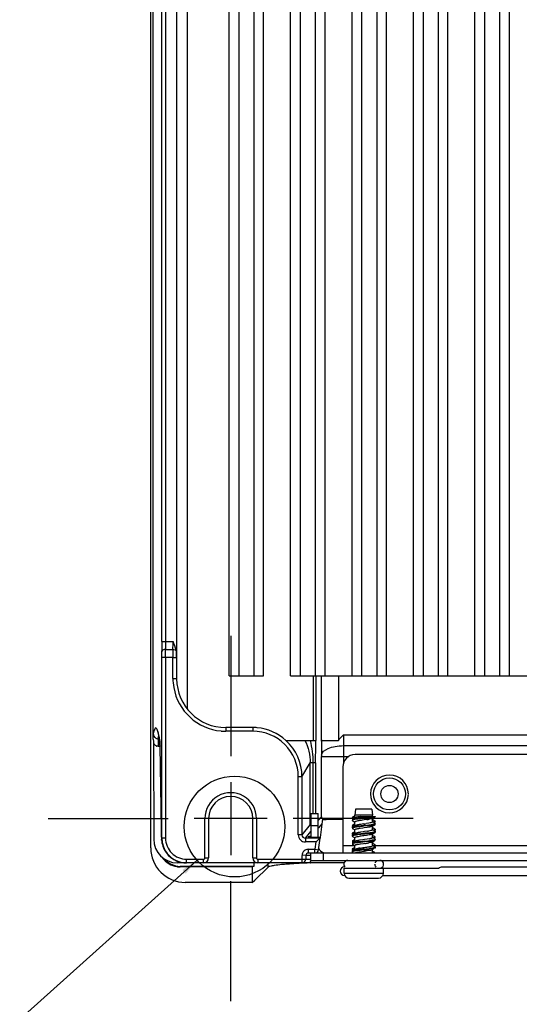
# Model space of a CAD drawing. Header units: inches. Extents: x 0 to 117, y 0 to 83.
# Tile 37 of 67: x 76 to 80, y 26 to 34. Entities that reach past the tile are written whole.
import ezdxf

# ---------------------------------------------------------------- set-up
doc = ezdxf.new("R2010")
doc.units = ezdxf.units.IN
doc.header["$LTSCALE"] = 6.431102
doc.header["$MEASUREMENT"] = 0
doc.linetypes.add('CENTER', pattern=[0.6, 0.375, -0.075, 0.075, -0.075])
doc.layers.get('0').update_dxf_attribs({"linetype": 'CONTINUOUS'})
doc.layers.add('DEFAULT_1', color=7, linetype='CENTER')
doc.styles.get("Standard").update_dxf_attribs({"font": 'txt', "width": 0.8})
doc.dimstyles.get("Standard").update_dxf_attribs({"dimtxt": 0.78125, "dimasz": 0.14, "dimexe": 0.18, "dimexo": 0.0625, "dimgap": 0.09, "dimtad": 1, "dimdec": 3, "dimzin": 4, "dimdsep": 46, "dimtxsty": 'STANDARD', "dimblk": '_FILLED', "dimblk1": '_FILLED', "dimblk2": '_FILLED', "dimcen": 0.09, "dimadec": 0, "dimazin": 0, "dimtp": 0.001, "dimtm": 0.001, "dimtfac": 1, "dimtdec": 3, "dimtofl": 0, "dimtmove": 0, "dimatfit": 3, "dimldrblk": '_FILLED', "dimfxl": 1, "dimtolj": 1, "dimtzin": 4, "dimarcsym": 0})

# ---------------------------------------------------------------- blocks, each defined once
blk = doc.blocks.new('_FILLED')
at = {"color": 0, "linetype": 'BYBLOCK'}
blk.add_solid([(0, 0), (-1, 0.143), (-1, -0.143)], dxfattribs=at)

msp = doc.modelspace()

# ---------------------------------------------------------------- linework, layer by layer
at = {"color": 7, "linetype": 'CONTINUOUS'}
for p, q in [((77.2319, 27.4871), (77.2319, 52.6823)), ((77.2516, 28.3571), (77.2516, 51.2713)), ((77.3198, 29.1398), (77.3198, 50.8734)), ((77.3493, 50.8734), (77.3493, 29.1398)), ((77.4394, 50.7938), (77.4386, 29.0111)), ((77.5252, 28.598), (77.5252, 48.974)), ((77.8599, 28.8642), (77.8599, 48.974)), ((77.9386, 28.8642), (77.9386, 48.974)), ((78.0567, 48.974), (78.0567, 28.8642)), ((78.1355, 28.8642), (78.1355, 48.974)), ((78.352, 28.8642), (78.352, 48.974)), ((78.4307, 28.8642), (78.4307, 48.974)), ((78.5488, 48.974), (78.5488, 28.8642)), ((78.6276, 28.8642), (78.6276, 48.974)), ((78.8441, 28.8642), (78.8441, 48.974)), ((78.9229, 28.8642), (78.9229, 48.974)), ((79.041, 48.974), (79.041, 28.8642)), ((79.1197, 28.8642), (79.1197, 48.974)), ((79.3362, 28.8642), (79.3362, 48.974)), ((79.415, 28.8642), (79.415, 48.974)), ((79.5331, 48.974), (79.5331, 28.8642)), ((79.6118, 28.8642), (79.6118, 48.974)), ((79.8284, 28.8642), (79.8284, 48.974)), ((79.9071, 28.8642), (79.9071, 48.974)), ((80.0252, 48.974), (80.0252, 28.8642)), ((80.104, 28.8642), (80.104, 48.974)), ((77.3198, 29.1398), (77.4098, 29.1398)), ((77.4091, 29.011), (77.3205, 29.011)), ((77.3205, 27.565), (77.3205, 29.011)), ((77.3497, 29.0754), (77.4094, 29.0754)), ((77.35, 29.011), (77.35, 27.5651)), ((77.4091, 28.8445), (77.4091, 29.011)), ((77.4386, 29.0111), (77.4386, 28.8445)), ((77.4091, 28.8445), (77.4386, 28.8445)), ((77.4386, 28.8408), (77.4386, 28.8445)), ((77.8599, 28.8642), (78.1355, 28.8642)), ((78.352, 28.8642), (84.26, 28.8642)), ((78.5346, 28.3483), (78.5346, 28.8642)), ((78.5532, 28.8642), (78.5532, 28.3483)), ((78.5978, 28.3483), (78.5978, 28.8642)), ((78.7343, 28.8642), (78.7343, 28.3483)), ((78.0491, 28.4508), (77.8321, 28.4508)), ((77.8321, 28.4508), (77.8321, 28.4214)), ((78.0491, 28.4508), (78.0491, 28.4214)), ((78.0491, 28.4214), (77.8321, 28.4214)), ((78.7749, 28.3918), (84.0744, 28.3918)), ((77.2541, 28.3266), (77.2553, 27.5571)), ((77.29, 28.3609), (77.29, 28.3005)), ((77.29, 28.3005), (77.3062, 28.3001)), ((77.304, 28.342), (77.3037, 28.3476)), ((77.304, 28.345), (77.3037, 28.3475)), ((77.3046, 28.3347), (77.3048, 28.3308)), ((77.3048, 28.3308), (77.3049, 28.3262)), ((77.3049, 28.3262), (77.3051, 28.3209)), ((77.3051, 28.3209), (77.3054, 28.3117)), ((77.3054, 28.3117), (77.3057, 28.3008)), ((77.3169, 27.6454), (77.3057, 28.3008)), ((77.3059, 28.2897), (77.3059, 28.2904)), ((78.314, 28.3483), (78.5346, 28.3483)), ((78.5346, 28.3483), (78.5383, 28.3483)), ((78.5383, 28.3483), (78.5532, 28.3483)), ((78.7757, 28.306), (84.0736, 28.306)), ((78.7757, 28.306), (78.7757, 28.1706)), ((78.5985, 28.2288), (78.5985, 28.2202)), ((78.5985, 28.2202), (78.8169, 28.2202)), ((78.5985, 27.7375), (78.5985, 28.2202)), ((83.9091, 28.2343), (78.8678, 28.2343)), ((78.4426, 28.0572), (78.5094, 28.1686)), ((78.5522, 28.1686), (78.5094, 28.1686)), ((78.5094, 27.6761), (78.5094, 28.1686)), ((78.5308, 28.1686), (78.5308, 27.7619)), ((78.5522, 28.1686), (78.5522, 27.7619)), ((78.7693, 28.1359), (78.7693, 27.4469)), ((78.4131, 27.5926), (78.4131, 28.0573)), ((78.4426, 28.0572), (78.4131, 28.0572)), ((78.4426, 28.0572), (78.4426, 27.5926)), ((77.8717, 28.0148), (77.8717, 27.4302)), ((78.5134, 27.7619), (78.5725, 27.7619)), ((78.5134, 27.7619), (78.5134, 27.5713)), ((78.5725, 27.5708), (78.5725, 27.7619)), ((78.5985, 27.7375), (78.5731, 27.7057)), ((78.8579, 27.7382), (78.8463, 27.7313)), ((78.8579, 27.7382), (78.867, 27.7382)), ((78.8725, 27.7973), (78.867, 27.75)), ((78.867, 27.7291), (78.867, 27.75)), ((79.0079, 27.75), (78.8678, 27.75)), ((79.0024, 27.7973), (78.8725, 27.7973)), ((78.9083, 27.7382), (79.0287, 27.7382)), ((79.0024, 27.7973), (79.0079, 27.75)), ((79.0079, 27.7382), (79.0079, 27.75)), ((79.0168, 27.7305), (79.0285, 27.7374)), ((79.0296, 27.7382), (79.0285, 27.7374)), ((77.665, 27.7225), (77.5794, 27.7225)), ((77.6945, 27.7225), (77.665, 27.7225)), ((77.665, 27.4075), (77.665, 27.7225)), ((78.0489, 27.7225), (77.6945, 27.7225)), ((77.6945, 27.7225), (77.6945, 27.4075)), ((78.0784, 27.7225), (78.0489, 27.7225)), ((78.0489, 27.4075), (78.0489, 27.7225)), ((78.164, 27.7225), (78.0784, 27.7225)), ((78.0784, 27.7225), (78.0784, 27.4075)), ((78.5094, 27.6761), (78.4426, 27.5926)), ((78.5725, 27.6634), (78.5134, 27.6634)), ((78.5797, 27.652), (78.6034, 27.6815)), ((78.6083, 27.7189), (78.5888, 27.5708)), ((78.845, 27.7071), (78.8464, 27.7059)), ((78.8452, 27.7226), (78.8464, 27.7217)), ((78.8483, 27.7323), (78.8463, 27.7313)), ((78.858, 27.7226), (78.8463, 27.7156)), ((78.8499, 27.6705), (78.8463, 27.6683)), ((78.849, 27.6695), (78.8463, 27.6683)), ((78.8464, 27.7217), (78.8515, 27.7187)), ((78.8464, 27.7059), (78.8655, 27.6946)), ((78.8464, 27.6587), (78.8515, 27.6557)), ((78.8606, 27.6611), (78.8494, 27.6544)), ((78.865, 27.6795), (78.8499, 27.6705)), ((78.8687, 27.7291), (78.858, 27.7226)), ((78.8688, 27.6661), (78.8606, 27.6611)), ((78.867, 27.6661), (78.867, 27.6949)), ((78.8721, 27.7306), (78.8687, 27.7291)), ((78.9292, 27.7226), (78.892, 27.7184)), ((78.9377, 27.6665), (78.8963, 27.6619)), ((78.9398, 27.711), (78.9285, 27.7094)), ((78.9423, 27.7241), (78.9292, 27.7226)), ((78.9494, 27.7308), (78.9357, 27.7293)), ((78.9517, 27.668), (78.9377, 27.6665)), ((78.9784, 27.6651), (78.938, 27.6606)), ((78.9618, 27.7142), (78.9398, 27.711)), ((78.9792, 27.6858), (78.959, 27.6826)), ((78.9879, 27.6875), (78.9792, 27.6858)), ((78.9896, 27.719), (78.9814, 27.7174)), ((78.9965, 27.7206), (78.9896, 27.719)), ((79.0018, 27.7222), (78.9965, 27.7206)), ((79.0059, 27.661), (79.0028, 27.6596)), ((79.0059, 27.724), (79.0168, 27.7305)), ((79.0059, 27.661), (79.0168, 27.6676)), ((79.014, 27.6928), (79.0061, 27.6976)), ((79.0075, 27.6644), (79.0079, 27.6634)), ((79.0079, 27.6928), (79.0079, 27.724)), ((79.0079, 27.6322), (79.0079, 27.661)), ((79.0171, 27.7067), (79.0098, 27.7111)), ((79.0186, 27.69), (79.0102, 27.6951)), ((79.0209, 27.6935), (79.0151, 27.6922)), ((79.0168, 27.6676), (79.0285, 27.6744)), ((79.0286, 27.6998), (79.0171, 27.7067)), ((79.0286, 27.6841), (79.0186, 27.69)), ((79.026, 27.695), (79.0209, 27.6935)), ((79.0247, 27.6886), (79.0223, 27.6879)), ((79.0234, 27.6872), (79.0285, 27.6902)), ((79.0297, 27.6754), (79.0285, 27.6744)), ((79.0286, 27.6841), (79.0298, 27.6831)), ((77.3169, 27.6454), (77.3169, 27.6461)), ((77.3175, 27.5842), (77.3175, 27.5936)), ((77.3176, 27.5747), (77.3175, 27.5842)), ((78.4426, 27.5926), (78.4131, 27.5926)), ((78.4701, 27.565), (78.5134, 27.6192)), ((78.497, 27.5718), (78.4972, 27.5799)), ((78.8451, 27.644), (78.8464, 27.6429)), ((78.8463, 27.6053), (78.8453, 27.6045)), ((78.8455, 27.5805), (78.8464, 27.58)), ((78.8494, 27.6544), (78.8463, 27.6526)), ((78.8499, 27.6075), (78.8463, 27.6053)), ((78.8478, 27.606), (78.8463, 27.6053)), ((78.8497, 27.5916), (78.8463, 27.5896)), ((78.8495, 27.591), (78.8463, 27.5896)), ((78.8464, 27.6429), (78.8655, 27.6316)), ((78.8464, 27.5957), (78.8515, 27.5927)), ((78.8464, 27.58), (78.8655, 27.5687)), ((78.8609, 27.5984), (78.8497, 27.5916)), ((78.865, 27.6166), (78.8499, 27.6075)), ((78.8688, 27.6031), (78.8609, 27.5984)), ((78.8668, 27.6007), (78.8672, 27.5998)), ((78.867, 27.6031), (78.867, 27.6319)), ((78.8678, 27.6335), (78.8671, 27.6325)), ((78.8719, 27.6046), (78.8688, 27.6031)), ((78.9331, 27.603), (78.8931, 27.5985)), ((78.9304, 27.6467), (78.9079, 27.6434)), ((78.9333, 27.6159), (78.9112, 27.6127)), ((78.9418, 27.6483), (78.9304, 27.6467)), ((78.947, 27.6045), (78.9331, 27.603)), ((78.9447, 27.6175), (78.9333, 27.6159)), ((78.9479, 27.5987), (78.934, 27.5972)), ((78.9605, 27.588), (78.9381, 27.5848)), ((78.9637, 27.6515), (78.9418, 27.6483)), ((78.9666, 27.6208), (78.9447, 27.6175)), ((78.9862, 27.6091), (78.947, 27.6045)), ((78.987, 27.6032), (78.9479, 27.5987)), ((78.9806, 27.5913), (78.9605, 27.588)), ((78.9831, 27.6547), (78.9637, 27.6515)), ((78.9911, 27.6564), (78.9831, 27.6547)), ((79.0073, 27.6121), (78.9862, 27.6091)), ((79.0041, 27.6289), (78.9995, 27.6273)), ((79.0138, 27.6299), (79.0061, 27.6346)), ((79.0079, 27.5693), (79.0079, 27.6004)), ((79.0172, 27.6436), (79.0098, 27.6481)), ((79.0172, 27.5806), (79.0099, 27.5851)), ((79.0286, 27.6211), (79.0138, 27.6299)), ((79.0286, 27.6368), (79.0172, 27.6436)), ((79.0286, 27.5738), (79.0172, 27.5806)), ((79.0248, 27.6316), (79.0192, 27.6301)), ((79.0247, 27.6249), (79.0285, 27.6272)), ((79.0249, 27.6094), (79.0285, 27.6114)), ((79.0296, 27.6123), (79.0285, 27.6114)), ((79.0286, 27.6368), (79.0294, 27.6362)), ((77.3179, 27.5541), (77.3179, 27.5546)), ((77.3181, 27.5513), (77.318, 27.5519)), ((77.3182, 27.5502), (77.3181, 27.5508)), ((77.35, 27.565), (77.3205, 27.565)), ((78.5884, 27.565), (78.4701, 27.565)), ((78.4701, 27.565), (78.4701, 27.5355)), ((78.5544, 27.5355), (78.4701, 27.5355)), ((78.5691, 27.5713), (78.5167, 27.5713)), ((78.5544, 27.5355), (78.5466, 27.4764)), ((78.5588, 27.5394), (78.5544, 27.5355)), ((78.5759, 27.4726), (78.588, 27.5651)), ((78.5884, 27.5708), (78.5884, 27.565)), ((78.7693, 27.506), (78.867, 27.506)), ((78.8451, 27.5337), (78.8464, 27.5327)), ((78.8451, 27.518), (78.8464, 27.517)), ((78.8463, 27.5266), (78.8454, 27.526)), ((78.8591, 27.55), (78.8463, 27.5423)), ((78.8497, 27.5286), (78.8463, 27.5266)), ((78.8482, 27.5275), (78.8463, 27.5266)), ((78.8464, 27.517), (78.8655, 27.5057)), ((78.861, 27.5354), (78.8497, 27.5286)), ((78.8627, 27.5522), (78.8591, 27.55)), ((78.8687, 27.5401), (78.861, 27.5354)), ((78.867, 27.5401), (78.867, 27.5689)), ((78.867, 27.4771), (78.867, 27.506)), ((78.867, 27.506), (78.8673, 27.505)), ((78.8709, 27.5412), (78.8688, 27.5401)), ((78.9296, 27.5396), (78.8901, 27.5351)), ((78.9315, 27.5527), (78.9093, 27.5494)), ((78.9352, 27.5214), (78.9127, 27.5181)), ((78.9434, 27.5411), (78.9296, 27.5396)), ((78.9437, 27.5352), (78.9298, 27.5337)), ((78.9429, 27.5543), (78.9315, 27.5527)), ((78.9466, 27.523), (78.9352, 27.5214)), ((78.965, 27.5575), (78.9429, 27.5543)), ((78.9834, 27.5398), (78.9437, 27.5352)), ((78.9841, 27.5608), (78.965, 27.5575)), ((79.0048, 27.5487), (78.983, 27.5456)), ((79.0034, 27.5656), (78.9984, 27.564)), ((79.0059, 27.5351), (79.0094, 27.5372)), ((79.0139, 27.5669), (79.0061, 27.5716)), ((79.0079, 27.5086), (79.0079, 27.5374)), ((79.0296, 27.4943), (79.0079, 27.507)), ((79.008, 27.5063), (79.0079, 27.507)), ((79.0094, 27.5372), (79.0247, 27.5462)), ((79.0172, 27.5176), (79.0099, 27.5221)), ((79.0286, 27.5581), (79.0139, 27.5669)), ((79.0286, 27.4951), (79.0139, 27.5039)), ((79.0286, 27.5108), (79.0172, 27.5176)), ((79.0247, 27.5619), (79.0285, 27.5642)), ((79.0247, 27.5462), (79.0285, 27.5485)), ((79.0285, 27.506), (83.7463, 27.506)), ((79.0296, 27.502), (79.0285, 27.5012)), ((79.0286, 27.5738), (79.0297, 27.5729)), ((78.4432, 27.3977), (78.444, 27.4271)), ((78.4736, 27.4277), (78.444, 27.4285)), ((78.4736, 27.4277), (78.4727, 27.3969)), ((78.4876, 27.4279), (78.4742, 27.4278)), ((78.4932, 27.4764), (78.5466, 27.4764)), ((78.4932, 27.4764), (78.4932, 27.4469)), ((78.4932, 27.4469), (84.2816, 27.4469)), ((78.5134, 27.3878), (78.5134, 27.4469)), ((78.5466, 27.4764), (78.5754, 27.4726)), ((78.5466, 27.4469), (78.5466, 27.4764)), ((78.6118, 27.4469), (78.6118, 27.3878)), ((78.8455, 27.4703), (78.8464, 27.4697)), ((78.8463, 27.4636), (78.8455, 27.463)), ((78.8499, 27.4815), (78.8463, 27.4793)), ((78.8573, 27.4702), (78.8463, 27.4636)), ((78.8482, 27.4645), (78.8463, 27.4636)), ((78.8464, 27.454), (78.8546, 27.4492)), ((78.865, 27.4906), (78.8499, 27.4815)), ((78.8687, 27.4771), (78.8573, 27.4702)), ((78.8687, 27.4771), (78.8712, 27.4783)), ((78.8712, 27.4783), (78.8759, 27.4799)), ((78.9086, 27.4863), (78.9301, 27.4895)), ((78.9325, 27.458), (78.9101, 27.4547)), ((78.94, 27.4718), (78.926, 27.4703)), ((78.9424, 27.478), (78.9287, 27.4766)), ((78.9301, 27.4895), (78.9411, 27.491)), ((78.9437, 27.4596), (78.9325, 27.458)), ((78.9656, 27.4628), (78.9437, 27.4596)), ((78.9846, 27.4661), (78.9656, 27.4628)), ((79.0027, 27.4794), (78.9803, 27.4764)), ((79.0033, 27.4854), (78.9815, 27.4825)), ((79.0036, 27.4709), (78.9988, 27.4693)), ((79.0059, 27.4721), (79.0036, 27.4709)), ((79.0059, 27.4721), (79.0148, 27.4773)), ((79.0073, 27.4758), (79.0079, 27.4745)), ((79.0079, 27.4456), (79.0079, 27.4721)), ((79.025, 27.45), (79.0098, 27.4591)), ((79.0286, 27.4951), (79.0296, 27.4943)), ((79.0296, 27.4943), (79.0301, 27.4933)), ((77.5145, 27.3682), (77.4446, 27.3682)), ((77.5174, 27.3977), (77.6552, 27.3977)), ((77.5174, 27.3682), (77.5174, 27.3977)), ((78.778, 27.3682), (77.5174, 27.3682)), ((77.6552, 27.3682), (77.6552, 27.3977)), ((77.665, 27.4075), (77.6945, 27.4075)), ((78.0489, 27.4075), (78.0784, 27.4075)), ((78.0568, 27.3682), (78.0568, 27.3396)), ((78.0882, 27.3977), (78.4432, 27.3977)), ((78.0882, 27.3977), (78.0882, 27.3682)), ((78.1711, 27.3329), (78.1711, 27.3682)), ((78.4432, 27.3977), (78.4723, 27.3969)), ((78.4432, 27.3682), (78.4432, 27.3977)), ((78.4738, 27.366), (78.4659, 27.3657)), ((78.5134, 27.3878), (84.2615, 27.3878)), ((78.0568, 27.3396), (77.4679, 27.3396)), ((78.0444, 27.3361), (77.4679, 27.3361)), ((78.0568, 27.3396), (78.0444, 27.3361)), ((78.0444, 27.3361), (78.0444, 27.2118)), ((78.0642, 27.2284), (78.1711, 27.3329)), ((78.78, 27.3249), (79.5291, 27.3249)), ((78.78, 27.2855), (78.78, 27.3249)), ((78.78, 27.2855), (79.0949, 27.2855)), ((78.7852, 27.2658), (78.7851, 27.2658)), ((79.0896, 27.2658), (83.6852, 27.2658)), ((79.0949, 27.2855), (79.0949, 27.3249)), ((79.5642, 27.3367), (83.2105, 27.3367)), ((78.0444, 27.2118), (77.5071, 27.2118)), ((78.0444, 27.2118), (78.0642, 27.2284)), ((78.8193, 27.2461), (79.0556, 27.2461))]:
    msp.add_line(p, q, dxfattribs=at)
for points in [[(77.2905, 28.416), (77.2865, 28.4205), (77.2864, 28.4208), (77.288, 28.4171)], [(77.288, 28.4171), (77.29, 28.4112), (77.2922, 28.4036), (77.2947, 28.3935), (77.2972, 28.3814), (77.2998, 28.3676), (77.3025, 28.3518), (77.3032, 28.3475)], [(77.3041, 28.3418), (77.3041, 28.3418), (77.3041, 28.3416), (77.3041, 28.341), (77.3042, 28.3401), (77.3043, 28.3391), (77.3044, 28.3378), (77.3045, 28.3364), (77.3046, 28.3347)], [(79.0059, 27.598), (79.0171, 27.6047), (79.0249, 27.6094)], [(77.318, 27.5524), (77.318, 27.553), (77.3179, 27.5535)]]:
    msp.add_lwpolyline(points, dxfattribs=at)
for centre, radius in [((77.9027, 27.6581), 0.403), ((79.1433, 27.9193), 0.128), ((79.1433, 27.9193), 0.0689)]:
    msp.add_circle(centre, radius, dxfattribs=at)
for centre, radius, start, end in [((84.1565, 29.1373), 6.8367, 179.97895, 180.62008), ((82.2837, 29.1382), 4.9343, 179.98164, 180.7297), ((72.7891, 29.1373), 4.6207, 359.23222, 0.03063), ((72.4857, 29.0119), 4.8347, 359.98936, 0.60967), ((70.1434, 29.0126), 7.2066, 359.98726, 0.49945), ((84.1347, 29.0126), 6.7255, 179.46484, 180.01367), ((77.8499, 28.8463), 0.4407, 180.23958, 189.88761), ((77.8321, 28.8443), 0.3935, 180.5212, 270.00067), ((77.8318, 28.8441), 0.4226, 190.00374, 264.95289), ((78.0473, 28.0385), 0.4123, 84.77858, 89.75246), ((78.0495, 28.0582), 0.3926, 47.65039, 84.8411), ((77.8344, 28.8671), 0.4458, 264.88981, 269.71141), ((78.0491, 28.0574), 0.364, 359.98209, 89.99989), ((83.1772, 28.3891), 4.4023, 179.96506, 181.08187), ((77.2922, 28.3406), 0.0406, 200.17118, 207.74787), ((77.291, 28.3394), 0.0389, 245.53528, 253.03082), ((77.291, 28.3997), 0.0388, 260.01928, 268.47041), ((78.0489, 28.0573), 0.3937, 359.99292, 47.67506), ((94.6206, 28.3864), 16.0229, 180.13623, 180.56364), ((78.8678, 28.1359), 0.0984, 90, 180), ((79.1433, 27.9193), 0.1516, 0, 358.43371), ((77.8717, 27.7225), 0.2067, 359.99885, 179.99994), ((77.8717, 27.7225), 0.1772, 0, 180), ((78.623, 27.7389), 0.0245, 183.28038, 194.46686), ((78.9404, 28.1457), 0.4131, 278.13753, 279.49182), ((78.5366, 27.6762), 0.0272, 180.08622, 190.19448), ((78.624, 27.7392), 0.0256, 194.50397, 210.50753), ((78.9137, 27.4397), 0.285, 99.47602, 100.00579), ((79.3173, 24.972), 2.734, 98.00169, 98.48091), ((79.2572, 25.4124), 2.3204, 98.14454, 98.41982), ((78.4913, 30.8466), 3.1984, 278.00369, 278.40714), ((78.4965, 31.8696), 4.1694, 276.13791, 276.492), ((78.6563, 30.4443), 2.7293, 276.16437, 276.72176), ((78.6861, 30.1192), 2.4656, 276.18424, 276.8006), ((78.8264, 28.6098), 0.9057, 278.59521, 279.2509), ((78.7718, 29.4426), 1.7268, 276.52113, 276.92289), ((78.8875, 28.2362), 0.5272, 279.23255, 280.26455), ((78.8317, 28.9489), 1.2237, 276.76016, 277.3302), ((78.846, 28.772), 1.1088, 276.83968, 277.46386), ((78.8485, 28.7455), 1.0881, 276.85591, 277.49435), ((78.8935, 28.4706), 0.7414, 277.31477, 278.17179), ((78.904, 28.3307), 0.6638, 277.44696, 278.38874), ((78.906, 28.3103), 0.6491, 277.47661, 278.44243), ((78.942, 28.0726), 0.4029, 278.39272, 279.43375), ((78.9428, 28.0615), 0.3976, 278.4515, 279.44514), ((72.5737, 27.5671), 4.7439, 0.31984, 0.95366), ((78.4701, 27.5926), 0.0571, 179.98772, 269.99594), ((78.4701, 27.5926), 0.0275, 179.91976, 270.05903), ((78.5798, 27.6792), 0.0272, 259.36873, 269.90233), ((79.3727, 24.4997), 3.1156, 98.01875, 98.43526), ((78.8575, 28.3232), 0.7109, 278.82836, 279.64652), ((78.891, 28.3563), 0.7592, 277.2658, 278.11645), ((78.9381, 28.0279), 0.4274, 278.08575, 279.41556), ((78.9884, 27.7649), 0.1383, 281.17076, 282.85181), ((77.4446, 27.5575), 0.1894, 180.11824, 269.98442), ((77.5341, 27.5655), 0.2165, 180.12348, 182.72578), ((77.5157, 27.5654), 0.1981, 184.40043, 198.60181), ((77.5166, 27.5651), 0.1961, 180.01318, 186.03508), ((77.5186, 27.5652), 0.1981, 186.02794, 197.95025), ((77.5145, 27.565), 0.1968, 198.60816, 264.7506), ((77.5174, 27.5651), 0.1969, 198.015, 251.993), ((77.5173, 27.565), 0.1673, 179.97316, 270.03774), ((78.2871, 33.6074), 6.1017, 276.17482, 276.30419), ((78.63, 29.7362), 2.2358, 278.14201, 278.43103), ((78.7452, 29.4783), 1.9472, 276.2459, 277.01178), ((78.7926, 28.6393), 1.1268, 278.42631, 278.96922), ((78.8676, 28.1653), 0.6469, 278.95498, 279.8273), ((78.8738, 28.423), 0.89, 277.07536, 277.82472), ((78.9259, 28.0458), 0.5092, 277.79971, 278.96524), ((78.9503, 27.8947), 0.3503, 278.94758, 279.48941), ((78.9512, 27.8833), 0.3447, 279.01582, 279.49538), ((78.9869, 27.7093), 0.1459, 281.1994, 282.43265), ((77.507, 27.487), 0.2751, 179.97806, 270.02194), ((78.5001, 27.4257), 0.0561, 169.26244, 178.49908), ((78.4932, 27.4272), 0.0197, 89.78171, 178.5), ((78.4809, 25.1195), 2.3085, 89.20444, 89.83147), ((78.5466, 27.4764), 0.0295, 270, 352.5), ((78.6315, 27.506), 0.0591, 202.95385, 250.22275), ((79.057, 26.144), 1.3386, 96.66506, 97.20433), ((78.9671, 27.079), 0.4114, 99.5691, 100.82664), ((79.0199, 26.768), 0.7268, 98.80742, 99.59494), ((79.2725, 24.2837), 3.2113, 96.1464, 96.63245), ((79.3722, 23.3707), 4.1239, 96.21122, 96.40316), ((78.4573, 31.9705), 4.5245, 276.12364, 276.47331), ((78.6312, 29.6918), 2.2225, 278.01571, 278.58389), ((78.2209, 34.1512), 6.7121, 276.17129, 276.28729), ((78.7318, 29.5314), 2.0641, 276.23319, 276.94788), ((78.7741, 29.1696), 1.7057, 276.5088, 276.94245), ((78.9461, 27.8516), 0.3765, 278.64046, 279.4744), ((78.9473, 27.8502), 0.369, 278.72417, 279.47818), ((77.4682, 27.5202), 0.1806, 258.1031, 269.91413), ((77.5176, 27.5664), 0.1983, 252.06257, 269.93916), ((77.5146, 27.5633), 0.1952, 264.67972, 269.98774), ((77.6552, 27.4075), 0.0394, 270, 360), ((77.6552, 27.4075), 0.00984, 270.00371, 0.0083), ((78.0882, 27.4075), 0.0394, 180, 270), ((78.0882, 27.4075), 0.00984, 180.00063, 270.01458), ((78.5326, 24.6311), 2.7344, 94.06168, 94.81199), ((78.5958, 23.7461), 3.6216, 93.4493, 94.06788), ((78.6557, 22.757), 4.6125, 92.92592, 93.45231), ((78.7108, 21.6845), 5.6865, 92.46852, 92.92874), ((78.4432, 27.3977), 0.0295, 270, 358.50001), ((78.7598, 20.5429), 6.8291, 92.06383, 92.40064), ((78.4814, 29.0598), 1.6632, 270.377, 270.59191), ((78.482, 29.0092), 1.6126, 270.59008, 270.82628), ((78.4852, 28.7892), 1.3926, 270.82412, 271.10657), ((78.8095, 27.3563), 0.0315, 90, 220), ((79.0602, 27.3564), 0.0337, 180.04763, 189.3895), ((79.059, 27.3569), 0.0324, 152.05566, 158.45223), ((79.0575, 27.3579), 0.0306, 132.32196, 152.02775), ((79.0654, 27.3563), 0.0315, 310, 90), ((77.4679, 27.5137), 0.1776, 260.90571, 269.98249), ((78.7851, 27.3012), 0.0354, 90, 270), ((78.8193, 27.2855), 0.0394, 180, 269.97656), ((79.0555, 27.2855), 0.0394, 270.02344, 360)]:
    msp.add_arc(centre, radius, start, end, dxfattribs=at)
msp.add_ellipse((78.5703, 27.5809), major_axis=(0.0199, 0), ratio=0.025953, start_param=-0.182905, end_param=-0.003417, dxfattribs=at)
for points in [[(77.4353, 29.0689), (77.4299, 29.0935), (77.4198, 29.1168), (77.4098, 29.1398)], [(77.4386, 29.0111), (77.4386, 29.0304), (77.4393, 29.0501), (77.4353, 29.0689)], [(77.2574, 28.4225), (77.2551, 28.4151), (77.2533, 28.4076), (77.2516, 28.4001)], [(77.2922, 28.4085), (77.2905, 28.4152), (77.2887, 28.4219), (77.2864, 28.4284)], [(77.29, 28.3609), (77.2918, 28.3691), (77.2938, 28.3773), (77.2964, 28.3853)], [(78.7343, 28.3483), (78.7476, 28.363), (78.7612, 28.3774), (78.7749, 28.3918)], [(77.275, 28.304), (77.2671, 28.3075), (77.2603, 28.3141), (77.2563, 28.3217)], [(77.29, 28.3005), (77.2865, 28.3006), (77.283, 28.3012), (77.2797, 28.3022)], [(78.4661, 28.3483), (78.4942, 28.2935), (78.5094, 28.2302), (78.5094, 28.1686)], [(78.508, 28.3483), (78.5227, 28.2898), (78.5299, 28.229), (78.5308, 28.1686)], [(78.602, 27.7262), (78.6036, 27.7234), (78.6058, 27.721), (78.6083, 27.7189)], [(78.892, 27.7184), (78.8836, 27.7174), (78.8752, 27.7162), (78.8668, 27.7148)], [(79.008, 27.7322), (78.9987, 27.7307), (78.9893, 27.7295), (78.9799, 27.7283)], [(79.001, 27.6907), (78.9967, 27.6893), (78.9923, 27.6884), (78.9879, 27.6875)], [(79.0028, 27.6596), (78.999, 27.6582), (78.9951, 27.6572), (78.9911, 27.6564)], [(78.8931, 27.5985), (78.8843, 27.5974), (78.8755, 27.5963), (78.8668, 27.5948)], [(78.8901, 27.5351), (78.8824, 27.5342), (78.8746, 27.5331), (78.8669, 27.5318)], [(78.9984, 27.564), (78.9937, 27.5626), (78.9889, 27.5617), (78.9841, 27.5608)], [(79.0269, 27.5064), (79.0233, 27.5049), (79.0194, 27.5041), (79.0156, 27.5033)], [(78.4685, 27.4698), (78.4567, 27.463), (78.4475, 27.4496), (78.445, 27.4362)], [(78.4932, 27.4764), (78.4847, 27.4764), (78.4759, 27.474), (78.4685, 27.4698)], [(78.8891, 27.472), (78.8817, 27.4711), (78.8743, 27.4701), (78.8669, 27.4688)], [(78.8759, 27.4799), (78.8805, 27.4812), (78.8851, 27.4822), (78.8898, 27.4831)], [(78.9988, 27.4693), (78.9941, 27.468), (78.9894, 27.467), (78.9846, 27.4661)], [(77.3215, 27.4137), (77.3363, 27.3919), (77.3565, 27.3731), (77.3792, 27.3599)], [(77.3806, 27.363), (77.362, 27.3739), (77.3453, 27.3884), (77.3319, 27.4053)], [(77.3792, 27.3599), (77.3978, 27.3492), (77.4187, 27.3418), (77.4399, 27.3384)], [(77.4309, 27.3435), (77.4133, 27.3472), (77.3961, 27.3539), (77.3806, 27.363)], [(79.0369, 27.3322), (79.0317, 27.337), (79.0281, 27.3439), (79.0269, 27.3509)], [(79.0369, 27.3805), (79.0394, 27.3828), (79.0424, 27.3847), (79.0456, 27.3859)], [(79.0899, 27.3366), (79.087, 27.3315), (79.0821, 27.3268), (79.0764, 27.3253)], [(79.5286, 27.3249), (79.5395, 27.3249), (79.5488, 27.3334), (79.5594, 27.336)]]:
    msp.add_open_spline(points, degree=3, dxfattribs=at)
for points, knots in [([(77.3497, 29.0754), (77.346, 29.0754), (77.3362, 29.0745), (77.3206, 29.0705), (77.3202, 29.0633)], [0, 0, 0, 0, 0.342309, 1, 1, 1, 1]), ([(77.4091, 29.011), (77.4127, 29.011), (77.4226, 29.0111), (77.4324, 29.0109), (77.4386, 29.0111)], [0, 0, 0, 0, 0.367602, 1, 1, 1, 1]), ([(77.4094, 29.0754), (77.412, 29.0754), (77.4209, 29.0748), (77.4302, 29.0727), (77.4353, 29.0689)], [0, 0, 0, 0, 0.290249, 1, 1, 1, 1]), ([(77.2864, 28.4284), (77.2837, 28.4359), (77.2696, 28.461), (77.2602, 28.4317), (77.2574, 28.4225)], [0, 0, 0, 0, 0.453275, 1, 1, 1, 1]), ([(77.2516, 28.4), (77.2516, 28.3911), (77.2583, 28.3726), (77.2754, 28.363), (77.2843, 28.3615)], [0, 0, 0, 0, 0.498599, 1, 1, 1, 1]), ([(77.3037, 28.3474), (77.3028, 28.3534), (77.2995, 28.3738), (77.2957, 28.3942), (77.2922, 28.4085)], [0, 0, 0, 0, 0.291764, 1, 1, 1, 1]), ([(77.2516, 28.3572), (77.2516, 28.3536), (77.2524, 28.3434), (77.2534, 28.3332), (77.2541, 28.3266)], [0, 0, 0, 0, 0.352676, 1, 1, 1, 1]), ([(77.3059, 28.2904), (77.3058, 28.2967), (77.3053, 28.3149), (77.3051, 28.3331), (77.304, 28.345)], [0, 0, 0, 0, 0.342794, 1, 1, 1, 1]), ([(78.5522, 28.1686), (78.5522, 28.1842), (78.5523, 28.2441), (78.5529, 28.304), (78.5532, 28.3483)], [0, 0, 0, 0, 0.259749, 1, 1, 1, 1]), ([(78.5978, 28.3483), (78.5983, 28.3492), (78.603, 28.348), (78.6096, 28.3484), (78.6222, 28.348), (78.646, 28.3485), (78.684, 28.3482), (78.7164, 28.3483), (78.7343, 28.3483)], [0, 0, 0, 0, 0.022167, 0.078708, 0.168153, 0.287983, 0.606004, 1, 1, 1, 1]), ([(78.5985, 28.2288), (78.5996, 28.254), (78.6478, 28.2856), (78.7101, 28.3016), (78.7532, 28.3058), (78.7757, 28.306)], [0, 0, 0, 0, 0.374025, 0.66765, 1, 1, 1, 1]), ([(78.9083, 27.7382), (78.9045, 27.7376), (78.8923, 27.7356), (78.88, 27.7336), (78.8721, 27.7306)], [0, 0, 0, 0, 0.315739, 1, 1, 1, 1]), ([(79.0285, 27.7374), (79.0276, 27.7369), (79.0209, 27.7343), (79.0139, 27.7332), (79.008, 27.7322)], [0, 0, 0, 0, 0.153583, 1, 1, 1, 1]), ([(78.7696, 27.7145), (78.7523, 27.7145), (78.6986, 27.714), (78.6449, 27.7141), (78.6086, 27.7114)], [0, 0, 0, 0, 0.322423, 1, 1, 1, 1]), ([(78.8668, 27.7148), (78.8609, 27.7139), (78.8558, 27.714), (78.844, 27.7087), (78.845, 27.7071)], [0, 0, 0, 0, 0.754566, 1, 1, 1, 1]), ([(78.8455, 27.7308), (78.8453, 27.7306), (78.8449, 27.7302), (78.8448, 27.7297), (78.8448, 27.7295)], [0, 0, 0, 0, 0.562831, 1, 1, 1, 1]), ([(78.8463, 27.6683), (78.8459, 27.6681), (78.8452, 27.6676), (78.8448, 27.6668), (78.8448, 27.6665)], [0, 0, 0, 0, 0.597528, 1, 1, 1, 1]), ([(78.8458, 27.662), (78.8455, 27.6618), (78.845, 27.6614), (78.8448, 27.6608), (78.8448, 27.6605)], [0, 0, 0, 0, 0.573543, 1, 1, 1, 1]), ([(78.8448, 27.6605), (78.8448, 27.6603), (78.845, 27.6597), (78.8455, 27.6593), (78.8458, 27.6591)], [0, 0, 0, 0, 0.42661, 1, 1, 1, 1]), ([(78.8668, 27.7306), (78.8616, 27.7297), (78.8549, 27.728), (78.846, 27.7262), (78.8449, 27.7241)], [0, 0, 0, 0, 0.686892, 1, 1, 1, 1]), ([(78.8491, 27.6636), (78.8485, 27.6634), (78.8473, 27.6629), (78.8462, 27.6623), (78.8458, 27.662)], [0, 0, 0, 0, 0.570737, 1, 1, 1, 1]), ([(78.8642, 27.7203), (78.8621, 27.72), (78.8561, 27.7187), (78.8498, 27.7176), (78.8463, 27.7156)], [0, 0, 0, 0, 0.341909, 1, 1, 1, 1]), ([(78.8669, 27.7365), (78.8649, 27.7362), (78.8586, 27.7351), (78.8523, 27.7339), (78.8483, 27.7323)], [0, 0, 0, 0, 0.319695, 1, 1, 1, 1]), ([(78.8668, 27.6735), (78.8649, 27.6732), (78.8589, 27.6722), (78.8529, 27.671), (78.849, 27.6695)], [0, 0, 0, 0, 0.313944, 1, 1, 1, 1]), ([(78.8668, 27.6676), (78.8649, 27.6673), (78.859, 27.6662), (78.853, 27.665), (78.8491, 27.6636)], [0, 0, 0, 0, 0.313201, 1, 1, 1, 1]), ([(78.9357, 27.7293), (78.9292, 27.7286), (78.9062, 27.7261), (78.8832, 27.7235), (78.8668, 27.7208)], [0, 0, 0, 0, 0.28187, 1, 1, 1, 1]), ([(78.8963, 27.6619), (78.8886, 27.6609), (78.8787, 27.6597), (78.8689, 27.6582), (78.8668, 27.6578)], [0, 0, 0, 0, 0.780442, 1, 1, 1, 1]), ([(78.938, 27.6606), (78.9313, 27.6599), (78.9076, 27.6573), (78.8838, 27.6547), (78.8668, 27.6519)], [0, 0, 0, 0, 0.281425, 1, 1, 1, 1]), ([(78.8679, 27.6966), (78.8676, 27.6963), (78.8672, 27.6959), (78.867, 27.6952), (78.867, 27.6949)], [0, 0, 0, 0, 0.559282, 1, 1, 1, 1]), ([(78.8751, 27.6998), (78.8736, 27.6993), (78.8711, 27.6985), (78.8687, 27.6973), (78.8679, 27.6966)], [0, 0, 0, 0, 0.598425, 1, 1, 1, 1]), ([(78.8726, 27.6678), (78.8719, 27.6676), (78.8706, 27.6671), (78.8693, 27.6664), (78.8688, 27.6661)], [0, 0, 0, 0, 0.554246, 1, 1, 1, 1]), ([(78.914, 27.6761), (78.9097, 27.6755), (78.8958, 27.6732), (78.8817, 27.6711), (78.8726, 27.6678)], [0, 0, 0, 0, 0.315169, 1, 1, 1, 1]), ([(78.9175, 27.7078), (78.9131, 27.7072), (78.8989, 27.7049), (78.8846, 27.7027), (78.8751, 27.6998)], [0, 0, 0, 0, 0.305219, 1, 1, 1, 1]), ([(79.0075, 27.694), (79.0069, 27.6933), (79.0047, 27.692), (79.0024, 27.6912), (79.001, 27.6907)], [0, 0, 0, 0, 0.390654, 1, 1, 1, 1]), ([(79.0059, 27.724), (79.0053, 27.7237), (79.004, 27.723), (79.0026, 27.7225), (79.0018, 27.7222)], [0, 0, 0, 0, 0.444816, 1, 1, 1, 1]), ([(79.0067, 27.6972), (79.007, 27.697), (79.0077, 27.6964), (79.008, 27.6956), (79.008, 27.6952)], [0, 0, 0, 0, 0.576205, 1, 1, 1, 1]), ([(79.008, 27.6952), (79.008, 27.695), (79.0079, 27.6946), (79.0076, 27.6942), (79.0075, 27.694)], [0, 0, 0, 0, 0.461452, 1, 1, 1, 1]), ([(79.0301, 27.6822), (79.0301, 27.68), (79.0195, 27.6776), (79.0136, 27.6761), (79.0081, 27.6752)], [0, 0, 0, 0, 0.28601, 1, 1, 1, 1]), ([(79.0285, 27.6744), (79.0276, 27.6739), (79.021, 27.6713), (79.014, 27.6702), (79.0081, 27.6692)], [0, 0, 0, 0, 0.153362, 1, 1, 1, 1]), ([(79.0285, 27.6902), (79.028, 27.6899), (79.0267, 27.6893), (79.0255, 27.6889), (79.0247, 27.6886)], [0, 0, 0, 0, 0.439028, 1, 1, 1, 1]), ([(79.0301, 27.698), (79.0301, 27.6974), (79.0286, 27.6959), (79.027, 27.6954), (79.026, 27.695)], [0, 0, 0, 0, 0.347734, 1, 1, 1, 1]), ([(79.0299, 27.6915), (79.0298, 27.6912), (79.0294, 27.6907), (79.0288, 27.6904), (79.0285, 27.6902)], [0, 0, 0, 0, 0.428648, 1, 1, 1, 1]), ([(79.0286, 27.6998), (79.029, 27.6996), (79.0297, 27.6991), (79.0301, 27.6983), (79.0301, 27.698)], [0, 0, 0, 0, 0.597802, 1, 1, 1, 1]), ([(78.4971, 27.5799), (78.4972, 27.5804), (78.5001, 27.5796), (78.5054, 27.581), (78.5122, 27.5804), (78.5169, 27.5804)], [0, 0, 0, 0, 0.077702, 0.293611, 1, 1, 1, 1]), ([(78.5726, 27.6509), (78.574, 27.651), (78.5762, 27.6512), (78.5784, 27.6515), (78.5792, 27.6518)], [0, 0, 0, 0, 0.637643, 1, 1, 1, 1]), ([(78.8453, 27.6045), (78.8451, 27.6044), (78.8449, 27.6041), (78.8448, 27.6037), (78.8448, 27.6035)], [0, 0, 0, 0, 0.545191, 1, 1, 1, 1]), ([(78.8454, 27.5987), (78.8452, 27.5985), (78.8449, 27.5982), (78.8448, 27.5978), (78.8448, 27.5976)], [0, 0, 0, 0, 0.552115, 1, 1, 1, 1]), ([(78.8448, 27.5976), (78.8448, 27.5972), (78.8452, 27.5964), (78.8459, 27.596), (78.8464, 27.5957)], [0, 0, 0, 0, 0.400834, 1, 1, 1, 1]), ([(78.8463, 27.5896), (78.8459, 27.5893), (78.8452, 27.5889), (78.8448, 27.5881), (78.8448, 27.5877)], [0, 0, 0, 0, 0.59751, 1, 1, 1, 1]), ([(78.8668, 27.5889), (78.8613, 27.5879), (78.8554, 27.5864), (78.8448, 27.584), (78.8448, 27.5818)], [0, 0, 0, 0, 0.714392, 1, 1, 1, 1]), ([(78.8448, 27.5818), (78.8448, 27.5816), (78.845, 27.5811), (78.8453, 27.5807), (78.8455, 27.5805)], [0, 0, 0, 0, 0.440385, 1, 1, 1, 1]), ([(78.8463, 27.6526), (78.846, 27.6524), (78.8454, 27.652), (78.845, 27.6515), (78.8449, 27.6513)], [0, 0, 0, 0, 0.573687, 1, 1, 1, 1]), ([(78.8668, 27.6519), (78.8617, 27.651), (78.8549, 27.6493), (78.8463, 27.6476), (78.845, 27.6455)], [0, 0, 0, 0, 0.678487, 1, 1, 1, 1]), ([(78.848, 27.6002), (78.8475, 27.6), (78.8466, 27.5996), (78.8457, 27.599), (78.8454, 27.5987)], [0, 0, 0, 0, 0.572722, 1, 1, 1, 1]), ([(78.8668, 27.6578), (78.8644, 27.6574), (78.8575, 27.656), (78.8503, 27.6549), (78.8463, 27.6526)], [0, 0, 0, 0, 0.345368, 1, 1, 1, 1]), ([(78.867, 27.6106), (78.8648, 27.6102), (78.8584, 27.609), (78.8518, 27.6078), (78.8478, 27.606)], [0, 0, 0, 0, 0.326031, 1, 1, 1, 1]), ([(78.8669, 27.6046), (78.8649, 27.6043), (78.8585, 27.6031), (78.8521, 27.6019), (78.848, 27.6002)], [0, 0, 0, 0, 0.32353, 1, 1, 1, 1]), ([(78.8668, 27.5948), (78.865, 27.5945), (78.8592, 27.5935), (78.8533, 27.5923), (78.8495, 27.591)], [0, 0, 0, 0, 0.3103, 1, 1, 1, 1]), ([(78.934, 27.5972), (78.9277, 27.5965), (78.9052, 27.594), (78.8828, 27.5915), (78.8668, 27.5889)], [0, 0, 0, 0, 0.282248, 1, 1, 1, 1]), ([(78.9157, 27.5816), (78.9048, 27.5799), (78.8896, 27.5764), (78.8713, 27.5744), (78.8675, 27.5702)], [0, 0, 0, 0, 0.664622, 1, 1, 1, 1]), ([(78.9079, 27.6434), (78.899, 27.6419), (78.8859, 27.6391), (78.8713, 27.6367), (78.8678, 27.6335)], [0, 0, 0, 0, 0.655607, 1, 1, 1, 1]), ([(78.9112, 27.6127), (78.907, 27.612), (78.8938, 27.6098), (78.8804, 27.6078), (78.8719, 27.6046)], [0, 0, 0, 0, 0.318557, 1, 1, 1, 1]), ([(78.9995, 27.6273), (78.998, 27.6268), (78.9905, 27.6249), (78.9828, 27.6235), (78.9767, 27.6224)], [0, 0, 0, 0, 0.20062, 1, 1, 1, 1]), ([(79.0016, 27.5962), (79.0003, 27.5957), (78.9934, 27.5937), (78.9863, 27.5923), (78.9806, 27.5913)], [0, 0, 0, 0, 0.193619, 1, 1, 1, 1]), ([(79.0059, 27.598), (79.0053, 27.5977), (79.0039, 27.597), (79.0025, 27.5965), (79.0016, 27.5962)], [0, 0, 0, 0, 0.443147, 1, 1, 1, 1]), ([(79.008, 27.6322), (79.008, 27.6316), (79.0067, 27.63), (79.0052, 27.6293), (79.0041, 27.6289)], [0, 0, 0, 0, 0.366482, 1, 1, 1, 1]), ([(79.0072, 27.6338), (79.0075, 27.6336), (79.0079, 27.6331), (79.008, 27.6325), (79.008, 27.6322)], [0, 0, 0, 0, 0.554072, 1, 1, 1, 1]), ([(79.0301, 27.6192), (79.0301, 27.6169), (79.0191, 27.6146), (79.013, 27.613), (79.0073, 27.6121)], [0, 0, 0, 0, 0.285115, 1, 1, 1, 1]), ([(79.0285, 27.6114), (79.0276, 27.6109), (79.0209, 27.6083), (79.0139, 27.6072), (79.008, 27.6062)], [0, 0, 0, 0, 0.153308, 1, 1, 1, 1]), ([(79.0285, 27.6272), (79.0277, 27.6267), (79.0257, 27.6259), (79.0236, 27.6253), (79.0223, 27.6249)], [0, 0, 0, 0, 0.41943, 1, 1, 1, 1]), ([(79.0301, 27.635), (79.0301, 27.6343), (79.0281, 27.6326), (79.0262, 27.632), (79.0248, 27.6316)], [0, 0, 0, 0, 0.334973, 1, 1, 1, 1]), ([(79.0301, 27.6291), (79.0301, 27.6287), (79.0296, 27.6279), (79.0289, 27.6275), (79.0285, 27.6272)], [0, 0, 0, 0, 0.401023, 1, 1, 1, 1]), ([(79.0286, 27.6211), (79.029, 27.6208), (79.0297, 27.6204), (79.0301, 27.6196), (79.0301, 27.6192)], [0, 0, 0, 0, 0.597273, 1, 1, 1, 1]), ([(79.0294, 27.6362), (79.0296, 27.636), (79.03, 27.6357), (79.0301, 27.6352), (79.0301, 27.635)], [0, 0, 0, 0, 0.557262, 1, 1, 1, 1]), ([(79.0301, 27.6133), (79.0301, 27.6131), (79.03, 27.6127), (79.0297, 27.6124), (79.0296, 27.6123)], [0, 0, 0, 0, 0.456437, 1, 1, 1, 1]), ([(78.5167, 27.5713), (78.5121, 27.5713), (78.5072, 27.5732), (78.4977, 27.5699), (78.4971, 27.5718)], [0, 0, 0, 0, 0.703504, 1, 1, 1, 1]), ([(78.5881, 27.565), (78.587, 27.5641), (78.5771, 27.5558), (78.5675, 27.547), (78.5588, 27.5394)], [0, 0, 0, 0, 0.113551, 1, 1, 1, 1]), ([(78.5884, 27.5708), (78.5868, 27.572), (78.5795, 27.5701), (78.5735, 27.5713), (78.5691, 27.5713)], [0, 0, 0, 0, 0.308606, 1, 1, 1, 1]), ([(78.8454, 27.526), (78.8452, 27.5258), (78.8449, 27.5254), (78.8448, 27.525), (78.8448, 27.5247)], [0, 0, 0, 0, 0.556132, 1, 1, 1, 1]), ([(78.8456, 27.5201), (78.8454, 27.5199), (78.845, 27.5196), (78.8448, 27.519), (78.8448, 27.5188)], [0, 0, 0, 0, 0.563514, 1, 1, 1, 1]), ([(78.8463, 27.5423), (78.846, 27.5422), (78.8455, 27.5418), (78.8451, 27.5414), (78.845, 27.5411)], [0, 0, 0, 0, 0.565809, 1, 1, 1, 1]), ([(78.847, 27.5368), (78.8466, 27.5365), (78.8458, 27.5361), (78.8452, 27.5355), (78.845, 27.5352)], [0, 0, 0, 0, 0.580953, 1, 1, 1, 1]), ([(78.8668, 27.5259), (78.8642, 27.5254), (78.8572, 27.5239), (78.8492, 27.5231), (78.8456, 27.5201)], [0, 0, 0, 0, 0.361739, 1, 1, 1, 1]), ([(78.8668, 27.5476), (78.8644, 27.5472), (78.8575, 27.5458), (78.8503, 27.5447), (78.8463, 27.5423)], [0, 0, 0, 0, 0.345326, 1, 1, 1, 1]), ([(78.8668, 27.5416), (78.8646, 27.5412), (78.8579, 27.54), (78.851, 27.5388), (78.847, 27.5368)], [0, 0, 0, 0, 0.335216, 1, 1, 1, 1]), ([(78.8669, 27.5318), (78.8648, 27.5315), (78.8586, 27.5303), (78.8522, 27.5291), (78.8482, 27.5275)], [0, 0, 0, 0, 0.321655, 1, 1, 1, 1]), ([(78.9298, 27.5337), (78.9238, 27.5331), (78.9028, 27.5308), (78.8818, 27.5284), (78.8668, 27.5259)], [0, 0, 0, 0, 0.282713, 1, 1, 1, 1]), ([(78.8675, 27.5702), (78.8674, 27.57), (78.8671, 27.5696), (78.867, 27.5692), (78.867, 27.5689)], [0, 0, 0, 0, 0.540622, 1, 1, 1, 1]), ([(78.9127, 27.5181), (78.902, 27.5165), (78.8886, 27.5128), (78.8692, 27.5111), (78.8671, 27.5066)], [0, 0, 0, 0, 0.684769, 1, 1, 1, 1]), ([(78.9093, 27.5494), (78.9051, 27.5488), (78.8922, 27.5465), (78.879, 27.5446), (78.8709, 27.5412)], [0, 0, 0, 0, 0.324948, 1, 1, 1, 1]), ([(78.963, 27.4942), (78.9733, 27.4958), (78.987, 27.4993), (79.005, 27.5012), (79.0077, 27.5054)], [0, 0, 0, 0, 0.676488, 1, 1, 1, 1]), ([(79.0001, 27.5327), (78.9987, 27.5322), (78.9914, 27.5303), (78.984, 27.5289), (78.978, 27.5279)], [0, 0, 0, 0, 0.198811, 1, 1, 1, 1]), ([(79.0059, 27.5351), (79.0051, 27.5346), (79.0032, 27.5337), (79.0012, 27.533), (79.0001, 27.5327)], [0, 0, 0, 0, 0.43182, 1, 1, 1, 1]), ([(79.0079, 27.5687), (79.0077, 27.5681), (79.0061, 27.5668), (79.0044, 27.566), (79.0034, 27.5656)], [0, 0, 0, 0, 0.37851, 1, 1, 1, 1]), ([(79.0076, 27.5704), (79.0077, 27.5703), (79.008, 27.5699), (79.008, 27.5695), (79.008, 27.5693)], [0, 0, 0, 0, 0.534967, 1, 1, 1, 1]), ([(79.0301, 27.5562), (79.0301, 27.554), (79.0195, 27.5516), (79.0136, 27.5501), (79.0081, 27.5492)], [0, 0, 0, 0, 0.285763, 1, 1, 1, 1]), ([(79.0285, 27.5485), (79.0276, 27.5479), (79.021, 27.5453), (79.014, 27.5442), (79.0081, 27.5433)], [0, 0, 0, 0, 0.153095, 1, 1, 1, 1]), ([(79.0299, 27.5714), (79.0297, 27.5709), (79.0261, 27.5683), (79.0218, 27.5677), (79.0183, 27.5669)], [0, 0, 0, 0, 0.131344, 1, 1, 1, 1]), ([(79.0285, 27.5012), (79.0277, 27.5007), (79.0256, 27.4999), (79.0235, 27.4992), (79.0222, 27.4989)], [0, 0, 0, 0, 0.419093, 1, 1, 1, 1]), ([(79.0285, 27.5642), (79.0277, 27.5637), (79.0257, 27.5629), (79.0236, 27.5623), (79.0223, 27.5619)], [0, 0, 0, 0, 0.419764, 1, 1, 1, 1]), ([(79.0301, 27.509), (79.0301, 27.5085), (79.029, 27.5072), (79.0277, 27.5067), (79.0269, 27.5064)], [0, 0, 0, 0, 0.360142, 1, 1, 1, 1]), ([(79.0299, 27.5654), (79.0298, 27.5652), (79.0293, 27.5647), (79.0288, 27.5644), (79.0285, 27.5642)], [0, 0, 0, 0, 0.430507, 1, 1, 1, 1]), ([(79.0301, 27.5503), (79.0301, 27.55), (79.0296, 27.5492), (79.0289, 27.5487), (79.0285, 27.5485)], [0, 0, 0, 0, 0.402207, 1, 1, 1, 1]), ([(79.0286, 27.5581), (79.029, 27.5578), (79.0297, 27.5574), (79.0301, 27.5566), (79.0301, 27.5562)], [0, 0, 0, 0, 0.597636, 1, 1, 1, 1]), ([(79.0286, 27.5108), (79.029, 27.5106), (79.0297, 27.5101), (79.0301, 27.5093), (79.0301, 27.509)], [0, 0, 0, 0, 0.596843, 1, 1, 1, 1]), ([(79.0301, 27.5031), (79.0301, 27.5029), (79.03, 27.5025), (79.0297, 27.5022), (79.0296, 27.502)], [0, 0, 0, 0, 0.453129, 1, 1, 1, 1]), ([(78.8463, 27.4734), (78.8459, 27.4731), (78.8452, 27.4727), (78.8448, 27.4719), (78.8448, 27.4716)], [0, 0, 0, 0, 0.594513, 1, 1, 1, 1]), ([(78.8448, 27.4716), (78.8448, 27.4714), (78.845, 27.4709), (78.8453, 27.4705), (78.8455, 27.4703)], [0, 0, 0, 0, 0.44141, 1, 1, 1, 1]), ([(78.8455, 27.463), (78.8453, 27.4628), (78.8449, 27.4625), (78.8448, 27.462), (78.8448, 27.4618)], [0, 0, 0, 0, 0.558031, 1, 1, 1, 1]), ([(78.8463, 27.4793), (78.846, 27.4792), (78.8455, 27.4788), (78.845, 27.4783), (78.8449, 27.478)], [0, 0, 0, 0, 0.572024, 1, 1, 1, 1]), ([(78.845, 27.4551), (78.8451, 27.4549), (78.8456, 27.4545), (78.8461, 27.4541), (78.8464, 27.454)], [0, 0, 0, 0, 0.435032, 1, 1, 1, 1]), ([(78.8669, 27.4629), (78.8619, 27.4621), (78.8549, 27.4604), (78.8466, 27.4586), (78.8451, 27.4567)], [0, 0, 0, 0, 0.671882, 1, 1, 1, 1]), ([(78.8668, 27.4846), (78.8644, 27.4842), (78.8575, 27.4828), (78.8503, 27.4817), (78.8463, 27.4793)], [0, 0, 0, 0, 0.345083, 1, 1, 1, 1]), ([(78.8668, 27.4786), (78.8644, 27.4782), (78.8575, 27.4769), (78.8502, 27.4758), (78.8463, 27.4734)], [0, 0, 0, 0, 0.346273, 1, 1, 1, 1]), ([(78.8669, 27.4688), (78.8649, 27.4685), (78.8586, 27.4673), (78.8522, 27.4661), (78.8482, 27.4645)], [0, 0, 0, 0, 0.322096, 1, 1, 1, 1]), ([(78.8674, 27.4735), (78.8672, 27.4737), (78.8669, 27.4741), (78.8668, 27.4746), (78.8668, 27.4748)], [0, 0, 0, 0, 0.538225, 1, 1, 1, 1]), ([(78.9123, 27.4688), (78.908, 27.4683), (78.8928, 27.4666), (78.8777, 27.4647), (78.8669, 27.4629)], [0, 0, 0, 0, 0.282447, 1, 1, 1, 1]), ([(78.9101, 27.4547), (78.9061, 27.4541), (78.8934, 27.452), (78.8806, 27.45), (78.8723, 27.4469)], [0, 0, 0, 0, 0.316822, 1, 1, 1, 1]), ([(79.0301, 27.4933), (79.0301, 27.491), (79.0195, 27.4886), (79.0136, 27.4871), (79.0081, 27.4862)], [0, 0, 0, 0, 0.285816, 1, 1, 1, 1]), ([(79.0285, 27.4855), (79.0276, 27.4849), (79.021, 27.4823), (79.014, 27.4813), (79.0081, 27.4803)], [0, 0, 0, 0, 0.153324, 1, 1, 1, 1]), ([(79.03, 27.4869), (79.0299, 27.4867), (79.0294, 27.4861), (79.0288, 27.4857), (79.0285, 27.4855)], [0, 0, 0, 0, 0.418738, 1, 1, 1, 1]), ([(78.2203, 27.3466), (78.2089, 27.3449), (78.193, 27.3414), (78.1748, 27.3372), (78.1711, 27.3329)], [0, 0, 0, 0, 0.671066, 1, 1, 1, 1]), ([(78.3032, 27.3558), (78.2952, 27.3552), (78.2674, 27.3527), (78.2398, 27.3496), (78.2203, 27.3466)], [0, 0, 0, 0, 0.290867, 1, 1, 1, 1]), ([(78.4733, 27.3968), (78.4741, 27.3967), (78.4805, 27.3966), (78.4868, 27.3966), (78.4924, 27.3967)], [0, 0, 0, 0, 0.125175, 1, 1, 1, 1]), ([(78.5121, 27.3682), (78.5127, 27.3682), (78.5114, 27.3717), (78.5132, 27.3776), (78.5122, 27.386), (78.5122, 27.3916)], [0, 0, 0, 0, 0.07255, 0.280624, 1, 1, 1, 1]), ([(79.0837, 27.3836), (79.0843, 27.3832), (79.0854, 27.3822), (79.0864, 27.3811), (79.0869, 27.3805)], [0, 0, 0, 0, 0.492227, 1, 1, 1, 1]), ([(79.0869, 27.3805), (79.0875, 27.3798), (79.0885, 27.3784), (79.0895, 27.3769), (79.0899, 27.3761)], [0, 0, 0, 0, 0.491832, 1, 1, 1, 1]), ([(79.5594, 27.336), (79.5603, 27.3362), (79.5621, 27.3365), (79.5639, 27.3367), (79.5648, 27.3367)], [0, 0, 0, 0, 0.519557, 1, 1, 1, 1])]:
    msp.add_open_spline(points, degree=3, knots=knots, dxfattribs=at)
at = {"layer": 'DEFAULT_1', "color": 7, "linetype": 'CENTER'}
for p, q in [((77.8717, 29.1841), (77.8717, 28.2225)), ((76.4101, 27.7225), (77.3717, 27.7225)), ((79.3333, 27.7225), (78.3717, 27.7225)), ((77.8717, 26.2609), (77.8717, 27.2225))]:
    msp.add_line(p, q, dxfattribs=at)

# ---------------------------------------------------------------- leaders
at = {"color": 7, "linetype": 'CONTINUOUS'}
msp.add_leader([(77.6026, 27.3892), (75.7922, 25.7665), (74.5422, 25.7665)], dimstyle='STANDARD', override={"dimtad": 0}, dxfattribs=at)

doc.saveas('drawing.dxf')
